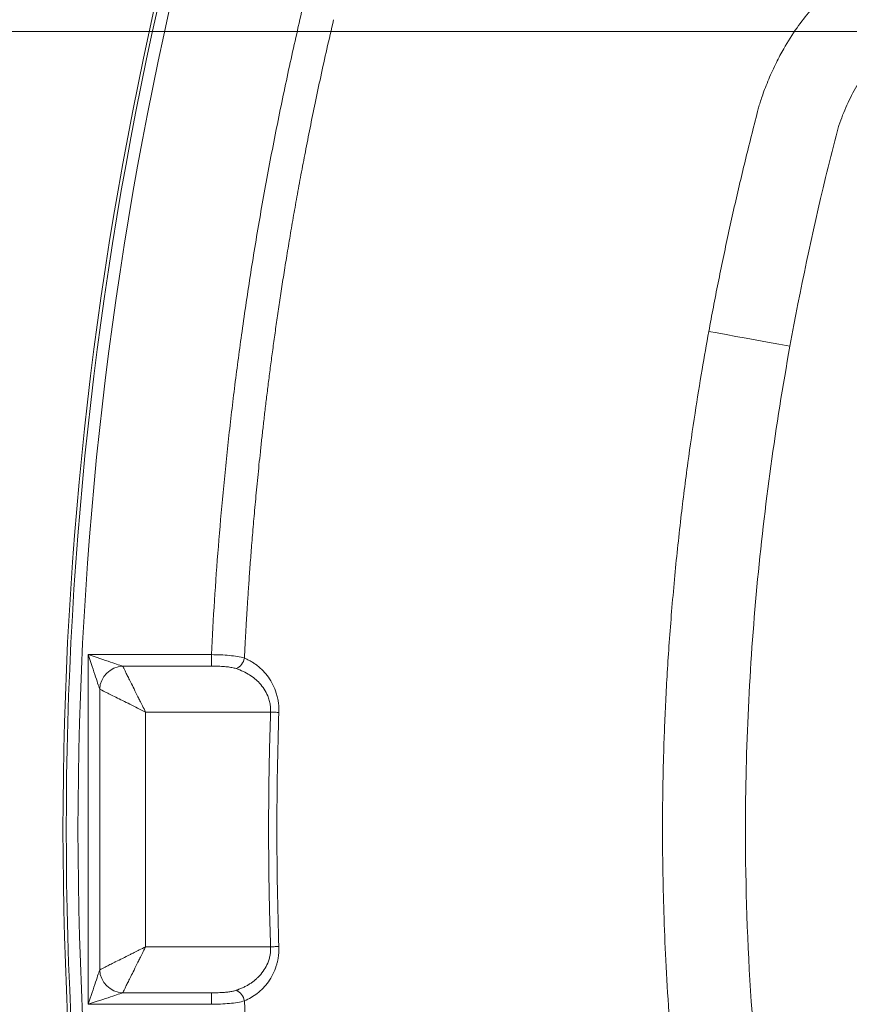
# Model space of a CAD drawing. Header units: millimetres. Extents: x 0 to 420, y 0 to 297.
# Tile 9 of 92: x 50 to 68, y 74 to 95. Entities that reach past the tile are written whole.
import ezdxf

# ---------------------------------------------------------------- set-up
doc = ezdxf.new("R2010")
doc.units = ezdxf.units.MM
doc.styles.add('SLDTEXTSTYLE0', font='TXT', dxfattribs={"width": 0.75})
doc.dimstyles.new('SLDDIMSTYLE0', dxfattribs={"dimtxt": 3.5, "dimasz": 3.302, "dimexe": 0, "dimexo": 0.0625, "dimgap": 0.875, "dimtad": 2, "dimdec": 6, "dimlfac": 2, "dimrnd": 1e-09, "dimzin": 12, "dimdsep": 46, "dimtxsty": 'SLDTEXTSTYLE0', "dimsah": 1, "dimcen": 0.09, "dimadec": 0, "dimazin": 3, "dimtfac": 1, "dimtofl": 0, "dimtmove": 0, "dimatfit": 3, "dimfxl": 1, "dimfrac": 2, "dimtolj": 1, "dimtzin": 12, "dimarcsym": 0})

# ---------------------------------------------------------------- blocks, each defined once
blk = doc.blocks.new('_D_10')
at = {"color": 7, "linetype": 'Continuous', "lineweight": 0}
for p, q in [((84.09, 111.446), (25.051, 111.446)), ((26.051, 111.446), (26.051, 43.492)), ((84.09, 43.492), (25.051, 43.492))]:
    blk.add_line(p, q, dxfattribs=at)
for points in [[(26.051, 111.446), (25.543, 108.144), (26.559, 108.144)], [(26.051, 43.492), (26.559, 46.794), (25.543, 46.794)]]:
    blk.add_solid(points, dxfattribs=at)
at = {"color": 7, "linetype": 'Continuous', "lineweight": 0, "insert": (21.539, 73.59), "char_height": 3.5, "attachment_point": 1, "rotation": 90, "style": 'SLDTEXTSTYLE0'}
blk.add_mtext('136', dxfattribs=at)
blk = doc.blocks.new('SW_SYMBOL_MOD_BOX')
at = {"color": 0, "linetype": 'Continuous', "lineweight": 0}
for p, q in [((200, 200), (200, 800)), ((200, 800), (800, 800)), ((800, 800), (800, 200)), ((200, 200), (800, 200))]:
    blk.add_line(p, q, dxfattribs=at)
blk = doc.blocks.new('_D_11')
at = {"color": 7, "linetype": 'Continuous', "lineweight": 0}
for p, q in [((84.09, 94.434), (43, 94.434)), ((44, 94.434), (44, 60.434)), ((84.09, 60.434), (43, 60.434))]:
    blk.add_line(p, q, dxfattribs=at)
for points in [[(44, 94.434), (43.492, 91.132), (44.508, 91.132)], [(44, 60.434), (44.508, 63.736), (43.492, 63.736)]]:
    blk.add_solid(points, dxfattribs=at)
at = {"color": 7, "linetype": 'Continuous', "lineweight": 0, "xscale": 0.0044707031, "yscale": 0.0044707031, "zscale": 0.0044707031, "rotation": 89.9999999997}
blk.add_blockref('SW_SYMBOL_MOD_BOX', (43.515, 72.348), dxfattribs=at)
at = {"color": 7, "linetype": 'Continuous', "lineweight": 0, "insert": (39.435, 77.348), "char_height": 3.5, "attachment_point": 1, "rotation": 90, "style": 'SLDTEXTSTYLE0'}
blk.add_mtext('68', dxfattribs=at)
blk = doc.blocks.new('_D_14')
at = {"color": 7, "linetype": 'Continuous', "lineweight": 0}
for p, q in [((60.367, 97.934), (34.078, 97.934)), ((35.078, 97.934), (35.078, 56.934)), ((60.507, 56.934), (34.078, 56.934))]:
    blk.add_line(p, q, dxfattribs=at)
for points in [[(35.078, 97.934), (34.57, 94.632), (35.586, 94.632)], [(35.078, 56.934), (35.586, 60.236), (34.57, 60.236)]]:
    blk.add_solid(points, dxfattribs=at)
at = {"color": 7, "linetype": 'Continuous', "lineweight": 0, "xscale": 0.0044707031, "yscale": 0.0044707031, "zscale": 0.0044707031, "rotation": 90}
blk.add_blockref('SW_SYMBOL_MOD_BOX', (34.592, 72.383), dxfattribs=at)
at = {"color": 7, "linetype": 'Continuous', "lineweight": 0, "insert": (30.512, 77.383), "char_height": 3.5, "attachment_point": 1, "rotation": 90, "style": 'SLDTEXTSTYLE0'}
blk.add_mtext('82', dxfattribs=at)

msp = doc.modelspace()

# ---------------------------------------------------------------- linework, layer by layer
at = {"color": 7, "linetype": 'Continuous', "lineweight": 15}
for p, q in [((54.24179568, 81.15869297), (51.61503389, 81.15869297)), ((51.61503389, 81.15869297), (51.61503389, 73.70950563)), ((54.24179568, 80.91374023), (54.24179568, 81.15869297)), ((54.24179568, 80.91374023), (52.34988465, 80.91374023)), ((51.85998663, 80.4238422), (51.85998663, 74.44435267)), ((52.83978268, 79.93394418), (52.83978268, 74.9342507)), ((52.83978268, 79.93394418), (55.5034472, 79.93394418)), ((52.83978268, 74.9342507), (55.5034472, 74.9342507)), ((52.34988465, 73.95445464), (54.24179568, 73.95445464)), ((54.24179568, 73.95445464), (54.24179568, 73.70950563)), ((51.61503389, 73.70950563), (54.24179568, 73.70950563))]:
    msp.add_line(p, q, dxfattribs=at)
at = {"color": 7, "linetype": 'Continuous', "lineweight": 15, "flags": 128}
for points in [[(64.84409853, 88.04445995), (65.02255484, 88.01207973), (65.2157633, 87.9770173), (65.42188361, 87.93961538), (65.63895627, 87.90022416), (65.86491748, 87.85922362), (66.09762147, 87.81699373), (66.33484795, 87.77394427), (66.57435432, 87.73048503)], [(55.68004831, 79.92791666), (55.6618838, 79.92853506), (55.64219191, 79.92920933), (55.62116637, 79.92992459), (55.5990158, 79.93068082), (55.57594135, 79.93147059), (55.55216655, 79.9322827), (55.52792236, 79.93310971), (55.5034472, 79.93394418)], [(55.68004831, 74.94027821), (55.6618838, 74.93965982), (55.64219191, 74.93898554), (55.62116637, 74.93826656), (55.5990158, 74.93751032), (55.57594135, 74.93672429), (55.55216655, 74.93591217), (55.52792236, 74.93508516), (55.5034472, 74.9342507)]]:
    msp.add_lwpolyline(points, dxfattribs=at)
at = {"color": 7, "linetype": 'Continuous', "lineweight": 15}
for centre, radius, start, end in [((130.63962913, 77.43409708), 79.56187062, 166.842040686, 193.157959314), ((130.63962913, 77.43409708), 79.49201228, 166.842040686, 193.157959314), ((54.64501699, 81.14017528), 0.30564133, 293.939172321, 349.400772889), ((52.37354878, 80.40017808), 0.51410706, 92.6382319, 177.3617681), ((52.3735535, 74.46802152), 0.514112, 182.638733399, 267.361266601), ((54.64503517, 73.72802837), 0.30562253, 10.598923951, 66.062992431)]:
    msp.add_arc(centre, radius, start, end, dxfattribs=at)
for points, knots in [([(66.57436122, 87.73048256), (66.7931067, 88.93593552), (67.04658505, 90.13337812), (67.40582584, 91.620318), (67.47979942, 91.91721095), (67.56537403, 92.25066809), (67.57439592, 92.28783192), (67.59527977, 92.36149963), (67.60669106, 92.39810819), (67.64265456, 92.50753196), (67.66893815, 92.57994479), (67.75361129, 92.79583023), (67.81751912, 92.93712393), (67.959516, 93.20957545), (68.03786, 93.34124794), (68.21171745, 93.59472079), (68.30759981, 93.71703564), (68.61683065, 94.06285299), (68.84923, 94.26301501), (69.23486511, 94.51798676), (69.37039416, 94.59566447), (69.64443715, 94.73308061), (69.78379659, 94.79378982), (69.99606332, 94.87381114), (70.06732914, 94.89873919), (70.211364, 94.94345246), (70.28467629, 94.96137479), (70.50394526, 95.01746604), (71.23564845, 95.20192033), (71.97119649, 95.37371185), (73.74244852, 95.76108442), (74.93165714, 95.98648717), (77.31808367, 96.36546832), (78.51156937, 96.51756683), (80.89743203, 96.74931982), (82.09006704, 96.82814063), (84.47471489, 96.90797714), (85.66672287, 96.90838502), (88.05010763, 96.83026974), (89.24148827, 96.75222762), (91.6236625, 96.52273505), (92.8142688, 96.37188558), (95.19586119, 95.99570462), (96.38559209, 95.77131769), (98.15573538, 95.38573486), (98.74389278, 95.24886467), (99.47675113, 95.06745712), (99.62320562, 95.03065849), (99.80612879, 94.98402053), (99.8427062, 94.97466106), (99.91584667, 94.95587876), (99.9525138, 94.94691476), (100.06147817, 94.91544526), (100.13339205, 94.89124924), (100.34793591, 94.81337446), (100.48885331, 94.75367918), (100.76135696, 94.62122836), (100.89353797, 94.54794881), (101.27621652, 94.30408506), (101.51419595, 94.1065425), (101.82292798, 93.77503423), (101.9187194, 93.65833164), (102.09572853, 93.41223486), (102.17747431, 93.28172564), (102.32313091, 93.01625324), (102.38755124, 92.8809863), (102.50237654, 92.60623388), (102.55404576, 92.46712937), (102.60453964, 92.28900544), (102.61329961, 92.25297812), (102.63172448, 92.18119341), (102.65927097, 92.07348624), (102.72290934, 91.82196126), (102.77636132, 91.60602017), (103.0926637, 90.30905074), (103.34244878, 89.14706602), (103.776114, 86.81105254), (103.95940045, 85.63674629), (104.39956434, 82.1203147), (104.55417465, 79.7767841), (104.55409522, 77.43409708)], [0, 0, 0, 0, 0.0625, 0.0625, 0.078125, 0.078125, 0.080078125, 0.080078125, 0.08203125, 0.08203125, 0.0859375, 0.0859375, 0.09375, 0.09375, 0.1015625, 0.1015625, 0.109375, 0.109375, 0.125, 0.125, 0.1328125, 0.1328125, 0.140625, 0.140625, 0.14453125, 0.14453125, 0.1484375, 0.1484375, 0.15625, 0.1875, 0.1875, 0.25, 0.25, 0.3125, 0.3125, 0.375, 0.375, 0.4375, 0.4375, 0.5, 0.5, 0.5625, 0.5625, 0.625, 0.625, 0.65625, 0.65625, 0.6640625, 0.6640625, 0.666015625, 0.666015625, 0.66796875, 0.66796875, 0.671875, 0.671875, 0.6796875, 0.6796875, 0.6875, 0.6875, 0.703125, 0.703125, 0.7109375, 0.7109375, 0.71875, 0.71875, 0.7265625, 0.7265625, 0.734375, 0.734375, 0.736328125, 0.736328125, 0.73828125, 0.7421875, 0.75, 0.75, 0.8125, 0.8125, 0.875, 0.875, 1, 1, 1, 1]), ([(65.88537187, 92.73250104), (65.89416452, 92.76600889), (65.91315581, 92.83838268), (65.94895044, 92.95490018), (65.99420098, 93.090034), (66.05182212, 93.24717327), (66.14510286, 93.47911923), (66.2724253, 93.75739559), (66.46880068, 94.12647246), (66.78625855, 94.62759519), (67.29453545, 95.23118408), (67.89788778, 95.73867475), (68.39840364, 96.05559102), (68.76738473, 96.25180181), (69.08017583, 96.39499759), (69.36983212, 96.50787585), (69.59848784, 96.58605024), (69.73268946, 96.6224692), (69.79122517, 96.63835433)], [0, 0, 0, 0, 0.0179746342, 0.0388235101, 0.0632332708, 0.0919168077, 0.1256568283, 0.1929406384, 0.2505910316, 0.342487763, 0.5003097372, 0.6579401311, 0.7494900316, 0.8072648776, 0.8746891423, 0.9278573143, 0.968532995, 1, 1, 1, 1]), ([(56.16540226, 94.84450241), (56.11803459, 94.6400532), (56.02331828, 94.23123691), (55.88765032, 93.61667104), (55.75671448, 93.00130022), (55.63096764, 92.38501746), (55.51028745, 91.76785142), (55.39470668, 91.14979444), (55.28421656, 90.53084859), (55.17881943, 89.91101329), (55.0785147, 89.29028883), (54.9833024, 88.6686747), (54.86814601, 87.87322913), (54.739225, 86.90325392), (54.60457345, 85.75796798), (54.48713352, 84.61085323), (54.38732805, 83.46189055), (54.30358063, 82.31115736), (54.26239528, 81.54292507), (54.24179622, 81.15868962)], [0, 0, 0, 0, 0.04549354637, 0.09096881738, 0.13642887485, 0.18187678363, 0.22731561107, 0.27274842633, 0.31817829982, 0.36360830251, 0.40904150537, 0.45448097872, 0.49992979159, 0.58327164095, 0.66658949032, 0.74990229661, 0.83322902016, 0.91658861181, 1, 1, 1, 1]), ([(56.84561772, 94.68521104), (56.79739513, 94.47665043), (56.70379913, 94.07185178), (56.57348064, 93.48013248), (56.45444269, 92.91988475), (56.3454583, 92.3867772), (56.24493994, 91.87726851), (56.15183095, 91.38865196), (56.06544215, 90.91901259), (55.98516554, 90.46690365), (55.91044952, 90.03101044), (55.84077917, 89.61017512), (55.77573334, 89.20341436), (55.71497289, 88.80990548), (55.65817997, 88.42893833), (55.60506023, 88.05986705), (55.55534033, 87.70211334), (55.50877046, 87.35519482), (55.46515297, 87.01872088), (55.42430876, 86.69237955), (55.38606976, 86.37589671), (55.35027726, 86.06902456), (55.31678234, 85.77153993), (55.28544228, 85.48324295), (55.25613401, 85.20395385), (55.22874985, 84.93351226), (55.2031847, 84.67177744), (55.17933863, 84.41862693), (55.15711607, 84.1739553), (55.13642587, 83.93767287), (55.1171811, 83.70970469), (55.09929931, 83.48999248), (55.08270204, 83.27849503), (55.06731487, 83.07518573), (55.05306731, 82.88004728), (55.03989236, 82.69306811), (55.02772646, 82.5142417), (55.0165094, 82.34356599), (55.00618424, 82.18104283), (54.99669727, 82.02667739), (54.98799789, 81.8804777), (54.98003863, 81.74245413), (54.97277492, 81.61261875), (54.96616538, 81.49098395), (54.96017202, 81.37756229), (54.95476336, 81.27236661), (54.94989597, 81.17541189), (54.94688128, 81.11352144), (54.945441, 81.08395316)], [0, 0, 0, 0, 0.0466968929, 0.0906347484, 0.1321729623, 0.1716405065, 0.2093346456, 0.2454622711, 0.2801479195, 0.3135031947, 0.3456304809, 0.3766229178, 0.4065561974, 0.4354910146, 0.4634825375, 0.4905810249, 0.5168320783, 0.5422751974, 0.566938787, 0.5908467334, 0.6140207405, 0.6364804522, 0.6582435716, 0.6793259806, 0.6997419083, 0.7195040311, 0.7386235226, 0.7571101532, 0.7749723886, 0.7922174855, 0.8088515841, 0.8248797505, 0.8403054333, 0.8551308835, 0.8693578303, 0.8829875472, 0.8960209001, 0.9084583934, 0.9203002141, 0.9315462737, 0.942196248, 0.9522496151, 0.9617056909, 0.9705637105, 0.9788230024, 0.9864827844, 0.993542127, 1, 1, 1, 1]), ([(64.84409516, 88.04446281), (64.87616035, 88.21705615), (64.94031327, 88.56236412), (65.04202126, 89.07947758), (65.14774078, 89.59634749), (65.25797336, 90.11330051), (65.37280089, 90.6310266), (65.49244412, 91.15050318), (65.61740471, 91.67316334), (65.74796423, 92.20107868), (65.83932171, 92.55440259), (65.88537187, 92.73250104)], [0, 0, 0, 0, 0.1096388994, 0.2193548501, 0.3291508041, 0.4391363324, 0.5494782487, 0.6603566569, 0.7720712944, 0.8851089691, 1, 1, 1, 1]), ([(63.85739608, 77.43409708), (63.85784652, 77.60007899), (63.85876913, 77.94004515), (63.86638765, 78.46197231), (63.87923749, 79.00783262), (63.89840921, 79.57751724), (63.92442849, 80.17079592), (63.95802752, 80.78730531), (63.99993094, 81.42647358), (64.05086195, 82.08728995), (64.12911069, 82.97089404), (64.24034856, 84.02839798), (64.38874903, 85.20936191), (64.54190073, 86.26443706), (64.69187364, 87.19558783), (64.79567723, 87.77445652), (64.84409516, 88.04446281)], [0, 0, 0, 0, 0.04666540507, 0.09558064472, 0.14675132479, 0.2001738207, 0.25583436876, 0.31370814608, 0.37375833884, 0.43591759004, 0.50004246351, 0.62314996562, 0.7348490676, 0.83465809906, 0.92287827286, 1, 1, 1, 1]), ([(65.62516303, 77.43409708), (65.62523984, 79.16399465), (65.70966655, 80.88796613), (66.02997532, 84.31969426), (66.26550349, 86.0284627), (66.57436122, 87.73048256)], [0, 0, 0, 0, 0.5, 0.5, 1, 1, 1, 1]), ([(52.3498835, 80.91374065), (52.3156714, 80.92514468), (52.22197353, 80.95637731), (51.95678293, 81.04477417), (51.78623425, 81.10162373), (51.61503658, 81.15868962)], [0, 0, 0, 0, 0.5, 0.5, 1, 1, 1, 1]), ([(51.61503658, 81.15868962), (51.67210247, 80.98749196), (51.72895203, 80.81694327), (51.8173489, 80.55175268), (51.84858152, 80.4580548), (51.85998556, 80.4238427)], [0, 0, 0, 0, 0.5, 0.5, 1, 1, 1, 1]), ([(54.945441, 81.08395316), (54.85457069, 81.1129617), (54.74683542, 81.12969416), (54.50263811, 81.15203898), (54.37431132, 81.15706068), (54.24179622, 81.15868962)], [0, 0, 0, 0, 0.5, 0.5, 1, 1, 1, 1]), ([(54.945441, 81.08395316), (54.96968073, 81.07345378), (55.01769697, 81.05265565), (55.08741276, 81.01523122), (55.15446051, 80.9736064), (55.24254744, 80.91019637), (55.34653002, 80.81788456), (55.46047469, 80.68159942), (55.55646565, 80.52383921), (55.6182162, 80.37054022), (55.65306105, 80.24024312), (55.67121075, 80.13746227), (55.68116786, 80.03310314), (55.68041997, 79.96301805), (55.68004539, 79.92791603)], [0, 0, 0, 0, 0.0639896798, 0.1267564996, 0.1884746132, 0.2493277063, 0.3772540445, 0.4992412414, 0.6274817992, 0.7493913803, 0.8134586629, 0.8760125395, 0.9379010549, 1, 1, 1, 1]), ([(52.3498835, 80.91374065), (52.35223133, 80.90906741), (52.35697179, 80.89963177), (52.3667889, 80.88023862), (52.37864851, 80.85675764), (52.39275119, 80.82873594), (52.40904131, 80.79623039), (52.42753398, 80.75919209), (52.44822475, 80.71763886), (52.47111495, 80.67161212), (52.49620297, 80.62118563), (52.53533075, 80.5427638), (52.59448979, 80.42483275), (52.66098132, 80.29134204), (52.72213059, 80.16956373), (52.77652906, 80.06074772), (52.81732961, 79.97895427), (52.83978145, 79.93394475)], [0, 0, 0, 0, 0.0441831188, 0.0892091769, 0.1351212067, 0.1819597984, 0.2297631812, 0.2785673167, 0.3284059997, 0.379310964, 0.4313119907, 0.4844370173, 0.6078536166, 0.7471682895, 0.8125948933, 0.8968742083, 1, 1, 1, 1]), ([(54.76903556, 80.86082883), (54.75488292, 80.86514486), (54.72643865, 80.87381929), (54.6798102, 80.88389251), (54.6301936, 80.89223645), (54.57729822, 80.89888863), (54.49652856, 80.90643898), (54.38457098, 80.91254109), (54.28970788, 80.91333811), (54.24179622, 80.91374065)], [0, 0, 0, 0, 0.09700001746, 0.19495270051, 0.29453683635, 0.39639863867, 0.50114220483, 0.74804635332, 1, 1, 1, 1]), ([(55.50344981, 79.93394475), (55.50386247, 79.95067622), (55.50468919, 79.98419638), (55.50195879, 80.03447329), (55.49632406, 80.08459152), (55.48749867, 80.1344319), (55.47556256, 80.18385855), (55.46049425, 80.23274342), (55.42930313, 80.31541579), (55.36878357, 80.4289172), (55.27467246, 80.54804407), (55.16806783, 80.6477682), (55.05303925, 80.73075767), (54.91897966, 80.80562088), (54.82056507, 80.84185617), (54.76903556, 80.86082883)], [0, 0, 0, 0, 0.0348334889, 0.0697861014, 0.1049909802, 0.1405784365, 0.1766746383, 0.2134005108, 0.2508708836, 0.3696606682, 0.5007894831, 0.6068135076, 0.7251026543, 0.8560648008, 1, 1, 1, 1]), ([(51.85998556, 80.4238427), (51.88281123, 80.41242986), (51.92495341, 80.39135877), (52.0430266, 80.33232218), (52.11892906, 80.29437095), (52.29572278, 80.20597409), (52.39657384, 80.15554856), (52.61156769, 80.04805163), (52.72564968, 79.99101064), (52.83978145, 79.93394475)], [0, 0, 0, 0, 0.25, 0.25, 0.5, 0.5, 0.75, 0.75, 1, 1, 1, 1]), ([(55.50344981, 74.93424941), (55.49685148, 75.14255975), (55.48365627, 75.55913497), (55.47062266, 76.1841299), (55.46253902, 76.80911186), (55.45989935, 77.43409708), (55.46253902, 78.0590823), (55.47062266, 78.68406426), (55.48365627, 79.30905919), (55.49685148, 79.7256344), (55.50344981, 79.93394475)], [0, 0, 0, 0, 0.125031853, 0.2500364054, 0.3750227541, 0.5, 0.6249772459, 0.7499635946, 0.874968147, 1, 1, 1, 1]), ([(65.88537187, 62.13569312), (65.83547609, 62.32882633), (65.73628959, 62.71275062), (65.59475696, 63.28784763), (65.45905892, 63.86010054), (65.32891474, 64.43206007), (65.20384088, 65.00551771), (65.08366742, 65.58171594), (64.9682432, 66.1614658), (64.85762733, 66.74522496), (64.75196896, 67.33311433), (64.6514241, 67.92509973), (64.55619015, 68.52106572), (64.46647362, 69.12081247), (64.3486063, 69.96784002), (64.21706531, 71.04069718), (64.08850964, 72.3129305), (63.99256302, 73.50883552), (63.92607728, 74.61904144), (63.88440366, 75.6388353), (63.86137146, 76.56704802), (63.85867455, 77.15525683), (63.85739608, 77.43409708)], [0, 0, 0, 0, 0.0386730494, 0.076877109, 0.1148219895, 0.152694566, 0.1905990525, 0.2286137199, 0.2668076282, 0.3052028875, 0.3438026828, 0.3826094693, 0.4216162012, 0.4608099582, 0.5001773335, 0.5874140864, 0.6703493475, 0.7480707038, 0.8199993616, 0.885961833, 0.9459402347, 1, 1, 1, 1]), ([(103.67292792, 67.51939054), (103.4653807, 66.3334965), (103.22392275, 65.15510604), (102.88107033, 63.69122496), (102.77515015, 63.25274113), (102.66459679, 62.81528518), (102.60856292, 62.59672513), (102.58972724, 62.52390671), (102.54342943, 62.38018332), (102.51783937, 62.30870673), (102.38157704, 61.95571546), (102.24668448, 61.68756), (101.99558579, 61.31154126), (101.90293394, 61.19001795), (101.70567762, 60.96278912), (101.6007829, 60.85632972), (101.37875315, 60.65738661), (101.26163274, 60.56488621), (101.01500912, 60.39402378), (100.8845599, 60.31526189), (100.61749665, 60.1739618), (100.48101875, 60.11121374), (100.20285267, 59.99943507), (100.06140514, 59.94980099), (99.33139085, 59.76189431), (98.74493287, 59.61962829), (96.98221857, 59.21827149), (95.80113325, 58.98365304), (93.42642956, 58.58391588), (92.23197258, 58.41946425), (89.83290558, 58.16368798), (88.63416, 58.07258543), (86.241406, 57.96915215), (85.04687309, 57.95650733), (82.66159422, 58.01145225), (81.47080474, 58.0781204), (79.09270347, 58.28513913), (77.9053737, 58.42510898), (76.12692262, 58.68895513), (75.53463381, 58.78596269), (74.35041352, 58.99787197), (73.75846781, 59.11267222), (72.57839444, 59.35878386), (71.99048342, 59.49007517), (71.11178887, 59.69929033), (70.81942078, 59.77108121), (70.4546185, 59.86336693), (70.38169072, 59.88195059), (70.27234747, 59.91001358), (70.23578074, 59.91890715), (70.16334525, 59.93939938), (70.12737479, 59.95060195), (69.94822257, 60.00932725), (69.80708058, 60.06474665), (69.52859254, 60.19028402), (69.39066969, 60.26133633), (69.12798031, 60.41725679), (69.00240243, 60.50255034), (68.76321575, 60.68835767), (68.64954719, 60.78873165), (68.43386916, 61.00539904), (68.33189343, 61.12179069), (68.05205612, 61.4863496), (67.90037433, 61.74918955), (67.71406219, 62.16684613), (67.6580093, 62.31052119), (67.58774045, 62.52982798), (67.56880886, 62.60399551), (67.53080898, 62.75229722), (67.51193919, 62.82647894), (67.19339028, 64.08809881), (66.92737222, 65.28422685), (66.46465181, 67.68948106), (66.26843983, 68.89802903), (65.79394774, 72.54188903), (65.62505945, 74.98459285), (65.62516303, 77.43409708)], [0, 0, 0, 0, 0.0625, 0.0625, 0.078125, 0.0859375, 0.0859375, 0.08984375, 0.08984375, 0.09375, 0.09375, 0.109375, 0.109375, 0.1171875, 0.1171875, 0.125, 0.125, 0.1328125, 0.1328125, 0.140625, 0.140625, 0.1484375, 0.1484375, 0.15625, 0.15625, 0.1875, 0.1875, 0.25, 0.25, 0.3125, 0.3125, 0.375, 0.375, 0.4375, 0.4375, 0.5, 0.5, 0.5625, 0.5625, 0.59375, 0.59375, 0.625, 0.625, 0.65625, 0.65625, 0.671875, 0.671875, 0.67578125, 0.67578125, 0.677734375, 0.677734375, 0.6796875, 0.6796875, 0.6875, 0.6875, 0.6953125, 0.6953125, 0.703125, 0.703125, 0.7109375, 0.7109375, 0.71875, 0.71875, 0.734375, 0.734375, 0.7421875, 0.7421875, 0.74609375, 0.74609375, 0.75, 0.75, 0.8125, 0.8125, 0.875, 0.875, 1, 1, 1, 1]), ([(51.85998556, 74.44435146), (51.8646588, 74.44669929), (51.87409444, 74.45143974), (51.89348759, 74.46125685), (51.91696857, 74.47311646), (51.94499027, 74.48721914), (51.97749581, 74.50350926), (52.01453411, 74.52200194), (52.05608734, 74.54269271), (52.10211408, 74.56558291), (52.15254057, 74.59067092), (52.2309624, 74.6297987), (52.34889346, 74.68895774), (52.48238416, 74.75544928), (52.60416248, 74.81659854), (52.71297848, 74.87099701), (52.79477193, 74.91179757), (52.83978145, 74.93424941)], [0, 0, 0, 0, 0.0441831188, 0.0892091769, 0.1351212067, 0.1819597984, 0.2297631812, 0.2785673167, 0.3284059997, 0.379310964, 0.4313119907, 0.4844370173, 0.6078536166, 0.7471682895, 0.8125948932, 0.8968742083, 1, 1, 1, 1]), ([(52.83978145, 74.93424941), (52.82803331, 74.91072386), (52.80556387, 74.86572899), (52.77357042, 74.8015462), (52.74478639, 74.74392353), (52.71922358, 74.69287937), (52.69686927, 74.64834712), (52.65390363, 74.56260973), (52.59448244, 74.44335407), (52.52561593, 74.30607345), (52.4707874, 74.19594412), (52.42702016, 74.10791821), (52.39222903, 74.03834171), (52.36557516, 73.9855688), (52.35504579, 73.9646899), (52.3498835, 73.95445351)], [0, 0, 0, 0, 0.0539511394, 0.1031867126, 0.1477066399, 0.1875109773, 0.2225999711, 0.2529741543, 0.3923050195, 0.5157643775, 0.6208428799, 0.7215426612, 0.8181099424, 0.910823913, 1, 1, 1, 1]), ([(54.76903556, 74.00736532), (54.79548901, 74.01660547), (54.84721992, 74.034675), (54.92140484, 74.06739762), (54.99081443, 74.10297933), (55.05534699, 74.14139354), (55.11503029, 74.18210404), (55.16985457, 74.22472388), (55.21983819, 74.26885509), (55.28899845, 74.33829663), (55.36878448, 74.43926169), (55.43508279, 74.56364045), (55.47294235, 74.67096744), (55.49315096, 74.75787904), (55.50442482, 74.84593751), (55.50377363, 74.90491892), (55.50344981, 74.93424941)], [0, 0, 0, 0, 0.0736052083, 0.1439383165, 0.2110293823, 0.2749130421, 0.3356294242, 0.3932252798, 0.4477553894, 0.4992843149, 0.6304501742, 0.7493006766, 0.8143318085, 0.8773506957, 0.9390085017, 1, 1, 1, 1]), ([(55.68004539, 74.94027812), (55.68047866, 74.91681912), (55.68134286, 74.87002683), (55.67773955, 74.80014161), (55.67051799, 74.7309406), (55.6593347, 74.66241464), (55.64427638, 74.5945644), (55.61393518, 74.48692929), (55.55624578, 74.34392562), (55.46021971, 74.18625702), (55.34622718, 74.04992823), (55.22159185, 73.93969379), (55.08707634, 73.84866196), (54.99317993, 73.80595441), (54.945441, 73.78424099)], [0, 0, 0, 0, 0.0415271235, 0.082831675, 0.1241747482, 0.1658165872, 0.2080118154, 0.2510051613, 0.372893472, 0.5011431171, 0.623142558, 0.7511111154, 0.8734596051, 1, 1, 1, 1]), ([(51.85998556, 74.44435146), (51.84858152, 74.41013936), (51.8173489, 74.31644148), (51.72895203, 74.05125089), (51.67210247, 73.8807022), (51.61503658, 73.70950453)], [0, 0, 0, 0, 0.5, 0.5, 1, 1, 1, 1]), ([(51.61503658, 73.70950453), (51.78623425, 73.76657042), (51.95678293, 73.82341999), (52.22197353, 73.91181685), (52.3156714, 73.94304948), (52.3498835, 73.95445351)], [0, 0, 0, 0, 0.5, 0.5, 1, 1, 1, 1]), ([(54.24179622, 73.95445351), (54.26600894, 73.9545595), (54.31404068, 73.95476977), (54.38521848, 73.95654009), (54.45477337, 73.95954141), (54.53154348, 73.96465976), (54.6130467, 73.97311732), (54.69664172, 73.98644077), (54.74509557, 74.00044576), (54.76903556, 74.00736532)], [0, 0, 0, 0, 0.1274166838, 0.2527616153, 0.3768419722, 0.5004896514, 0.6728430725, 0.8383588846, 1, 1, 1, 1]), ([(54.24179622, 73.70950453), (54.37466078, 73.71113777), (54.50541778, 73.71636144), (54.74648431, 73.73851644), (54.85672273, 73.75591946), (54.945441, 73.78424099)], [0, 0, 0, 0, 0.5, 0.5, 1, 1, 1, 1]), ([(54.945441, 73.78424099), (54.94898867, 73.71211926), (54.95679907, 73.55333896), (54.9705705, 73.29345838), (54.98766691, 72.99016082), (55.00867902, 72.64358993), (55.03418169, 72.2538397), (55.06487147, 71.82092581), (55.10152787, 71.34473809), (55.14503984, 70.82493837), (55.19640371, 70.26085043), (55.25673994, 69.65136413), (55.3272783, 68.99488283), (55.40947048, 68.28927252), (55.50517883, 67.53177955), (55.61650697, 66.71853609), (55.74626053, 65.84401324), (55.89807076, 64.9003984), (56.07639815, 63.87661296), (56.28838865, 62.75695845), (56.54187658, 61.51385979), (56.7402186, 60.64480148), (56.84561772, 60.18298311)], [0, 0, 0, 0, 0.0157522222, 0.0346794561, 0.056771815, 0.08202086, 0.1104217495, 0.1419764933, 0.1766966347, 0.2146077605, 0.2557654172, 0.3002591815, 0.3482144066, 0.3997980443, 0.4552251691, 0.5147709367, 0.5788566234, 0.6480844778, 0.72326035, 0.8055481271, 0.8966681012, 1, 1, 1, 1])]:
    msp.add_open_spline(points, degree=3, knots=knots, dxfattribs=at)
for points in [[(53.47798427, 59.3957183), (50.70418218, 71.26103807), (50.70418218, 83.60715609), (53.47798427, 95.47247586)], [(55.68004539, 79.92791603), (55.65226925, 79.11352159), (55.63782636, 78.28609521), (55.63785243, 77.43409708)], [(55.63785243, 77.43409708), (55.63782636, 76.58209895), (55.65226925, 75.75467257), (55.68004539, 74.94027812)]]:
    msp.add_open_spline(points, degree=3, dxfattribs=at)

# ---------------------------------------------------------------- dimensions: what is measured, and where the dimension line sits
at = {"color": 7, "linetype": 'Continuous', "lineweight": 0}
dim = msp.add_linear_dim(base=(26.05078179, 43.49208479), p1=(85.08962913, 111.4459677), p2=(85.08962913, 43.49208479), angle=90, dimstyle='SLDDIMSTYLE0', dxfattribs=at)
dim.commit()
dim.dimension.update_dxf_attribs({"geometry": '_D_10', "text_midpoint": (26.05078179, 77.46902625), "dimtype": 160})
for base, p1, p2, picture, middle in [((35.07761407, 56.93409708), (61.3672436, 97.93409708), (61.50727177, 56.93409708), '_D_14', (35.07761407, 77.46902625)), ((44.00032682, 60.43409708), (85.08962913, 94.43409708), (85.08962913, 60.43409708), '_D_11', (44.00032682, 77.43409708))]:
    dim = msp.add_linear_dim(base=base, p1=p1, p2=p2, angle=90, text='{\\fGDT;o}<>', dimstyle='SLDDIMSTYLE0', dxfattribs=at)
    dim.commit()
    dim.dimension.update_dxf_attribs({"geometry": picture, "text_midpoint": middle, "dimtype": 160})

doc.saveas('drawing.dxf')
